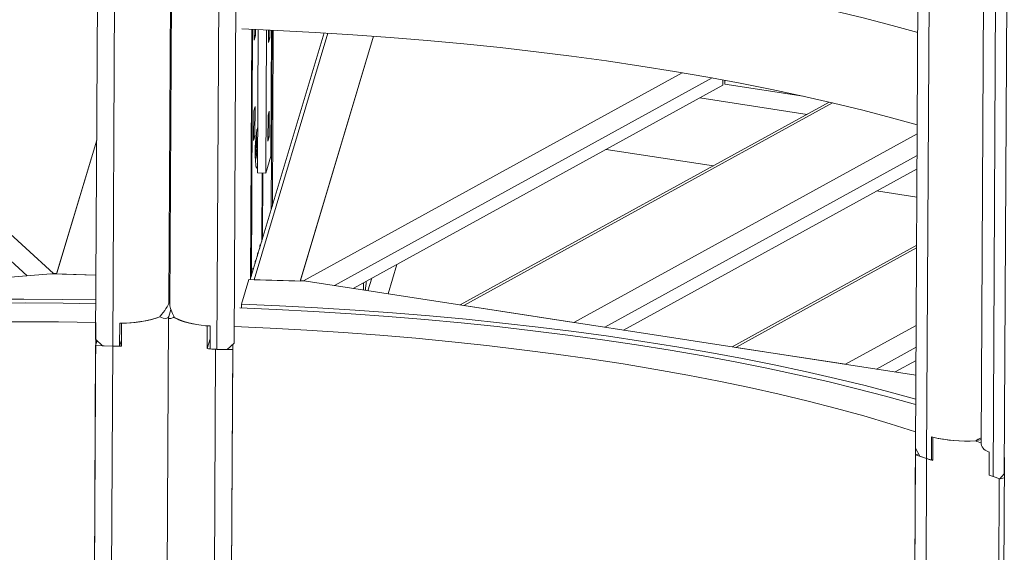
# Model space of a CAD drawing. Header units: millimetres. Extents: x 0 to 420, y 0 to 297.
# Tile 80 of 131: x 321 to 332, y 91 to 97. Entities that reach past the tile are written whole.
import ezdxf

# ---------------------------------------------------------------- set-up
doc = ezdxf.new("R2010")
doc.units = ezdxf.units.MM

msp = doc.modelspace()

# ---------------------------------------------------------------- linework, layer by layer
at = {"color": 7, "linetype": 'Continuous', "lineweight": 18}
for p, q in [((322.819, 115.743), (322.704, 93.678)), ((322.831, 115.728), (322.716, 93.659)), ((322.053, 93.179), (322.169, 115.398)), ((321.854, 93.261), (321.969, 115.327)), ((323.263, 93.141), (323.378, 115.36)), ((323.463, 93.212), (323.577, 115.277)), ((332.264, 114.259), (332.148, 92.04)), ((331.386, 91.992), (331.501, 114.057)), ((331.515, 91.87), (331.63, 114.089)), ((332.403, 113.879), (332.288, 91.66)), ((332.417, 91.692), (332.532, 113.757)), ((321.364, 94.023), (318.259, 96.857)), ((323.67, 96.863), (323.655, 93.962)), ((323.695, 96.738), (323.696, 96.862)), ((323.711, 96.861), (323.711, 96.79)), ((323.742, 96.86), (323.734, 95.194)), ((323.842, 96.856), (323.833, 95.191)), ((323.863, 96.855), (323.862, 96.711)), ((323.878, 96.763), (323.878, 96.854)), ((323.899, 96.853), (323.892, 95.386)), ((323.895, 94.763), (323.905, 96.853)), ((323.919, 96.852), (323.908, 94.808)), ((323.652, 93.952), (324.511, 96.821)), ((323.695, 93.951), (324.553, 96.818)), ((323.711, 96.79), (323.695, 96.738)), ((323.696, 96.79), (323.711, 96.79)), ((323.862, 96.711), (323.878, 96.763)), ((323.863, 96.763), (323.878, 96.763)), ((324.233, 93.935), (325.085, 96.783)), ((325.085, 96.783), (324.235, 93.943)), ((329.145, 96.275), (329.144, 96.212)), ((329.17, 96.226), (329.17, 96.27)), ((324.848, 93.849), (329.144, 96.212)), ((329.17, 96.226), (330.078, 96.086)), ((328.879, 96.066), (330.124, 95.874)), ((323.691, 95.915), (323.707, 95.966)), ((323.707, 95.966), (323.705, 95.621)), ((330.383, 96.017), (326.092, 93.657)), ((323.689, 95.57), (323.691, 95.915)), ((323.858, 95.859), (323.856, 95.562)), ((323.858, 95.859), (323.873, 95.91)), ((323.858, 95.855), (323.872, 95.903)), ((323.872, 95.613), (323.873, 95.91)), ((323.705, 95.621), (323.689, 95.57)), ((323.69, 95.622), (323.705, 95.621)), ((323.722, 95.625), (323.72, 95.627)), ((323.728, 95.683), (323.729, 95.686)), ((323.856, 95.562), (323.872, 95.613)), ((323.857, 95.614), (323.872, 95.613)), ((321.4, 94.018), (321.866, 95.575)), ((321.866, 95.575), (321.402, 94.026)), ((323.716, 95.47), (323.711, 95.403)), ((323.711, 95.398), (323.716, 95.468)), ((323.716, 95.49), (323.712, 95.476)), ((323.712, 95.478), (323.718, 95.478)), ((323.718, 95.474), (323.712, 95.474)), ((323.716, 95.47), (323.712, 95.471)), ((323.712, 95.456), (323.716, 95.47)), ((323.716, 95.493), (323.713, 95.517)), ((323.713, 95.513), (323.716, 95.49)), ((323.717, 95.567), (323.716, 95.493)), ((323.716, 95.499), (323.718, 95.499)), ((323.718, 95.497), (323.716, 95.497)), ((323.716, 95.493), (323.716, 95.493)), ((323.716, 95.469), (323.716, 95.468)), ((323.716, 95.468), (323.716, 95.395)), ((323.718, 95.573), (323.717, 95.567)), ((323.717, 95.4), (323.718, 95.474)), ((323.723, 95.574), (323.718, 95.499)), ((323.718, 95.499), (323.718, 95.573)), ((323.718, 95.497), (323.724, 95.572)), ((323.725, 95.519), (323.718, 95.497)), ((323.718, 95.478), (323.725, 95.5)), ((323.723, 95.437), (323.718, 95.478)), ((323.718, 95.474), (323.723, 95.433)), ((323.719, 95.5), (323.725, 95.5)), ((323.724, 95.572), (323.723, 95.574)), ((323.723, 95.572), (323.724, 95.572)), ((323.725, 95.5), (323.725, 95.519)), ((323.716, 95.395), (323.717, 95.4)), ((323.716, 95.4), (323.717, 95.4)), ((323.722, 95.437), (323.723, 95.437)), ((323.723, 95.433), (323.723, 95.437)), ((323.892, 95.386), (323.833, 95.191)), ((327.79, 95.467), (329.035, 95.275)), ((323.712, 95.34), (323.714, 95.342)), ((327.989, 93.365), (331.403, 95.242)), ((323.833, 95.191), (323.734, 95.194)), ((323.785, 94.396), (323.789, 95.193)), ((323.797, 95.193), (323.793, 94.422)), ((330.931, 94.983), (331.402, 94.911)), ((331.399, 94.351), (329.252, 93.17)), ((325.255, 93.786), (325.357, 94.129)), ((313.35, 93.331), (321.331, 94.021)), ((321.331, 94.021), (321.858, 94.005)), ((321.345, 94.02), (321.364, 94.023)), ((321.402, 94.026), (321.364, 94.023)), ((321.4, 94.018), (321.858, 94.005)), ((321.4, 94.018), (321.4, 94.018)), ((323.635, 93.952), (323.55, 93.666)), ((323.635, 93.952), (324.302, 93.933)), ((323.695, 93.951), (323.695, 93.951)), ((324.233, 93.935), (323.695, 93.951)), ((324.233, 93.935), (324.233, 93.935)), ((324.235, 93.943), (324.235, 93.935)), ((324.235, 93.943), (324.271, 93.937)), ((324.289, 93.933), (324.271, 93.937)), ((324.302, 93.933), (331.391, 92.841)), ((325.02, 93.822), (325.064, 93.968)), ((322.704, 93.678), (322.716, 93.718)), ((323.55, 93.666), (323.549, 93.622)), ((326.134, 93.651), (327.413, 93.454)), ((322.704, 93.524), (322.727, 93.604)), ((322.762, 93.528), (322.758, 93.513)), ((321.834, 89.28), (321.855, 93.453)), ((322.135, 93.446), (322.133, 93.178)), ((322.155, 93.446), (322.154, 93.178)), ((322.701, 93.512), (322.672, 87.84)), ((323.15, 93.149), (323.151, 93.416)), ((323.185, 93.413), (323.184, 93.145)), ((321.826, 87.707), (321.854, 93.185)), ((321.854, 93.261), (321.934, 93.182)), ((321.872, 93.244), (321.854, 93.185)), ((321.854, 93.185), (322.053, 93.179)), ((322.053, 93.179), (321.934, 93.182)), ((322.025, 87.701), (322.053, 93.179)), ((322.133, 93.178), (322.154, 93.247)), ((323.15, 93.149), (323.184, 93.264)), ((323.463, 93.212), (323.383, 93.138)), ((323.428, 89.233), (323.448, 93.199)), ((323.463, 93.214), (323.463, 93.212)), ((323.263, 93.141), (323.383, 93.138)), ((323.385, 93.14), (323.448, 93.138)), ((323.42, 87.66), (323.448, 93.138)), ((329.295, 93.164), (330.573, 92.967)), ((331.149, 92.878), (331.392, 93.012)), ((331.366, 88.01), (331.387, 92.183)), ((331.572, 92.122), (331.57, 91.854)), ((331.587, 92.118), (331.586, 91.85)), ((332.148, 92.093), (332.081, 92.077)), ((331.386, 91.992), (331.437, 91.897)), ((331.423, 91.924), (331.386, 91.915)), ((332.24, 91.679), (332.242, 91.947)), ((331.357, 86.437), (331.386, 91.915)), ((331.386, 91.915), (331.515, 91.87)), ((331.515, 91.87), (331.437, 91.897)), ((331.486, 86.392), (331.515, 91.87)), ((331.57, 91.854), (331.586, 91.857)), ((332.418, 91.884), (332.394, 87.287)), ((332.365, 91.633), (332.417, 91.692)), ((332.288, 91.66), (332.365, 91.633)), ((332.417, 91.645), (332.365, 91.633))]:
    msp.add_line(p, q, dxfattribs=at)
at = {"color": 8, "linetype": 'Continuous', "lineweight": 18}
for p, q in [((323.679, 96.863), (323.664, 93.992)), ((318.106, 96.691), (321.057, 93.997)), ((324.271, 93.937), (328.674, 96.358)), ((329.022, 96.297), (324.631, 93.882)), ((330.421, 96.008), (326.134, 93.651)), ((327.413, 93.454), (331.405, 95.649)), ((331.404, 95.396), (327.772, 93.398)), ((323.734, 95.279), (323.73, 95.26)), ((323.789, 95.193), (323.785, 94.395)), ((331.398, 94.321), (329.295, 93.164)), ((330.573, 92.967), (331.394, 93.418)), ((323.249, 93.142), (323.22, 87.665)), ((331.392, 93.165), (330.932, 92.912)), ((332.359, 91.635), (332.332, 86.367))]:
    msp.add_line(p, q, dxfattribs=at)
at = {"color": 7, "linetype": 'Continuous', "lineweight": 18, "flags": 128}
for points in [[(323.559, 97.94), (323.971, 97.923), (324.411, 97.9), (324.849, 97.872), (325.283, 97.841), (325.714, 97.805), (326.141, 97.766), (326.563, 97.722), (326.98, 97.675), (327.391, 97.623), (327.797, 97.568), (328.197, 97.509), (328.589, 97.446), (328.974, 97.38), (329.352, 97.31), (329.722, 97.236), (330.083, 97.159), (330.435, 97.078), (330.778, 96.995), (331.112, 96.908), (331.411, 96.825)], [(323.553, 96.868), (323.966, 96.85), (324.406, 96.827), (324.843, 96.8), (325.278, 96.768), (325.708, 96.733), (326.135, 96.693), (326.557, 96.65), (326.974, 96.602), (327.386, 96.551), (327.792, 96.496), (328.191, 96.436), (328.584, 96.374), (328.969, 96.307), (329.347, 96.237), (329.716, 96.163), (330.077, 96.086), (330.43, 96.006), (330.773, 95.922), (331.106, 95.835), (331.406, 95.752)], [(323.873, 95.91), (323.873, 95.905), (323.872, 95.903)], [(323.761, 94.316), (323.762, 94.327), (323.764, 94.346), (323.765, 94.356), (323.767, 94.359), (323.769, 94.352), (323.77, 94.345)], [(323.734, 94.225), (323.734, 94.236), (323.736, 94.254), (323.738, 94.265), (323.74, 94.267), (323.742, 94.26), (323.742, 94.254)], [(323.706, 94.133), (323.707, 94.144), (323.709, 94.162), (323.711, 94.173), (323.713, 94.175), (323.714, 94.169), (323.715, 94.162)], [(323.687, 94.07), (323.687, 94.077), (323.685, 94.084), (323.683, 94.082), (323.681, 94.071), (323.68, 94.053), (323.679, 94.042)], [(313.348, 93.048), (313.477, 93.073), (313.848, 93.143), (314.227, 93.209), (314.614, 93.271), (315.008, 93.329), (315.409, 93.384), (315.815, 93.434), (316.228, 93.481), (316.646, 93.524), (317.069, 93.563), (317.497, 93.598), (317.928, 93.628), (318.363, 93.655), (318.801, 93.677), (319.242, 93.695), (319.684, 93.709), (320.129, 93.718), (320.574, 93.724), (321.02, 93.725), (321.466, 93.722), (321.857, 93.716)], [(313.348, 92.993), (313.553, 93.034), (313.922, 93.103), (314.298, 93.168), (314.682, 93.229), (315.073, 93.287), (315.47, 93.341), (315.874, 93.391), (316.283, 93.438), (316.698, 93.48), (317.118, 93.519), (317.542, 93.553), (317.969, 93.584), (318.401, 93.61), (318.835, 93.632), (319.272, 93.65), (319.711, 93.664), (320.152, 93.674), (320.594, 93.679), (321.036, 93.68), (321.478, 93.678), (321.857, 93.672)], [(323.55, 93.666), (323.992, 93.647), (324.432, 93.624), (324.869, 93.597), (325.304, 93.566), (325.735, 93.53), (326.161, 93.491), (326.583, 93.447), (327, 93.4), (327.412, 93.348), (327.818, 93.293), (328.217, 93.234), (328.61, 93.171), (328.995, 93.104), (329.373, 93.034), (329.742, 92.961), (330.103, 92.883), (330.456, 92.803), (330.799, 92.719), (331.132, 92.632), (331.389, 92.561)], [(323.529, 93.623), (323.953, 93.605), (324.39, 93.581), (324.824, 93.554), (325.254, 93.523), (325.681, 93.488), (326.105, 93.448), (326.523, 93.405), (326.937, 93.358), (327.345, 93.307), (327.747, 93.252), (328.143, 93.193), (328.533, 93.131), (328.915, 93.065), (329.29, 92.995), (329.657, 92.922), (330.015, 92.846), (330.365, 92.766), (330.705, 92.683), (331.036, 92.597), (331.358, 92.508), (331.389, 92.499)], [(313.346, 92.72), (313.677, 92.79), (314.032, 92.861), (314.396, 92.928), (314.768, 92.991), (315.147, 93.051), (315.533, 93.107), (315.926, 93.159), (316.325, 93.207), (316.73, 93.251), (317.14, 93.291), (317.555, 93.327), (317.974, 93.358), (318.397, 93.386), (318.823, 93.409), (319.252, 93.428), (319.683, 93.443), (320.116, 93.454), (320.55, 93.46), (320.985, 93.462), (321.421, 93.46), (321.855, 93.453)], [(323.464, 93.405), (323.881, 93.387), (324.31, 93.364), (324.736, 93.336), (325.159, 93.305), (325.578, 93.269), (325.993, 93.229), (326.403, 93.185), (326.807, 93.137), (327.207, 93.086), (327.599, 93.03), (327.986, 92.971), (328.365, 92.907), (328.737, 92.84), (329.1, 92.77), (329.455, 92.696), (329.802, 92.618), (330.139, 92.538), (330.466, 92.454), (330.784, 92.366), (331.091, 92.276), (331.387, 92.183)]]:
    msp.add_lwpolyline(points, dxfattribs=at)
at = {"color": 8, "linetype": 'Continuous', "lineweight": 18, "flags": 128}
for points in [[(323.73, 95.697), (323.735, 95.713), (323.736, 95.716)], [(323.73, 95.26), (323.725, 95.25), (323.72, 95.255), (323.716, 95.275), (323.715, 95.284)]]:
    msp.add_lwpolyline(points, dxfattribs=at)
at = {"color": 7, "linetype": 'Continuous', "lineweight": 18}
for centre, radius, start, end in [((325.536, 95.427), 1.827, 171.493, 184.4853), ((323.041, 95.504), 0.692, 346.5133, 10.1081), ((326.198, 93.904), 1.231, 179.5495, 183.4645), ((323.518, 93.999), 1.482, 353.3383, 357.3915), ((322.163, 94.803), 1.357, 268.8238, 288.7289), ((322.169, 94.775), 1.329, 269.4015, 288.8663), ((323.104, 94.174), 0.746, 242.3703, 262.8582), ((323.203, 94.412), 0.999, 244.4545, 268.996), ((322.115, 95.26), 2.082, 268.3117, 270.5175), ((322.115, 95.26), 2.082, 268.3116, 271.073), ((323.303, 95.085), 1.942, 265.4714, 266.47), ((323.322, 95.158), 2.017, 266.0668, 268.3206), ((331.979, 93.839), 1.765, 256.6712, 273.3223), ((331.98, 93.87), 1.796, 257.3618, 273.2264), ((332.271, 92.07), 0.127, 193.6511, 256.5072), ((331.773, 92.62), 0.793, 251.0103, 255.211), ((331.783, 92.653), 0.827, 251.0756, 256.1885), ((332.462, 92.167), 0.536, 245.6122, 251.0655)]:
    msp.add_arc(centre, radius, start, end, dxfattribs=at)
for centre, major_axis, ratio, start_param, end_param in [((322.104, 93.121), (0.6, 0.579), 0.107193, 5.572287, 6.094602), ((323.313, 93.083), (-0.586, 0.607), 0.186203, 0.188515, 0.626619), ((322.109, 94.117), (-0.586, 0.607), 0.186265, 2.723516, 3.245831), ((323.304, 94.081), (0.6, 0.579), 0.107193, 2.953009, 3.475324), ((331.973, 91.75), (0.588, 0.416), 0.307983, 1.059586, 1.175122), ((331.978, 92.746), (-0.473, 0.668), 0.547208, 2.402342, 2.517878)]:
    msp.add_ellipse(centre, major_axis=major_axis, ratio=ratio, start_param=start_param, end_param=end_param, dxfattribs=at)
msp.add_open_spline([(323.717, 95.281), (323.717, 95.281), (323.717, 95.28), (323.716, 95.284), (323.716, 95.291), (323.715, 95.294)], degree=3, knots=[0, 0, 0, 0, 0.019289, 0.462396, 1, 1, 1, 1], dxfattribs=at)

doc.saveas('drawing.dxf')
